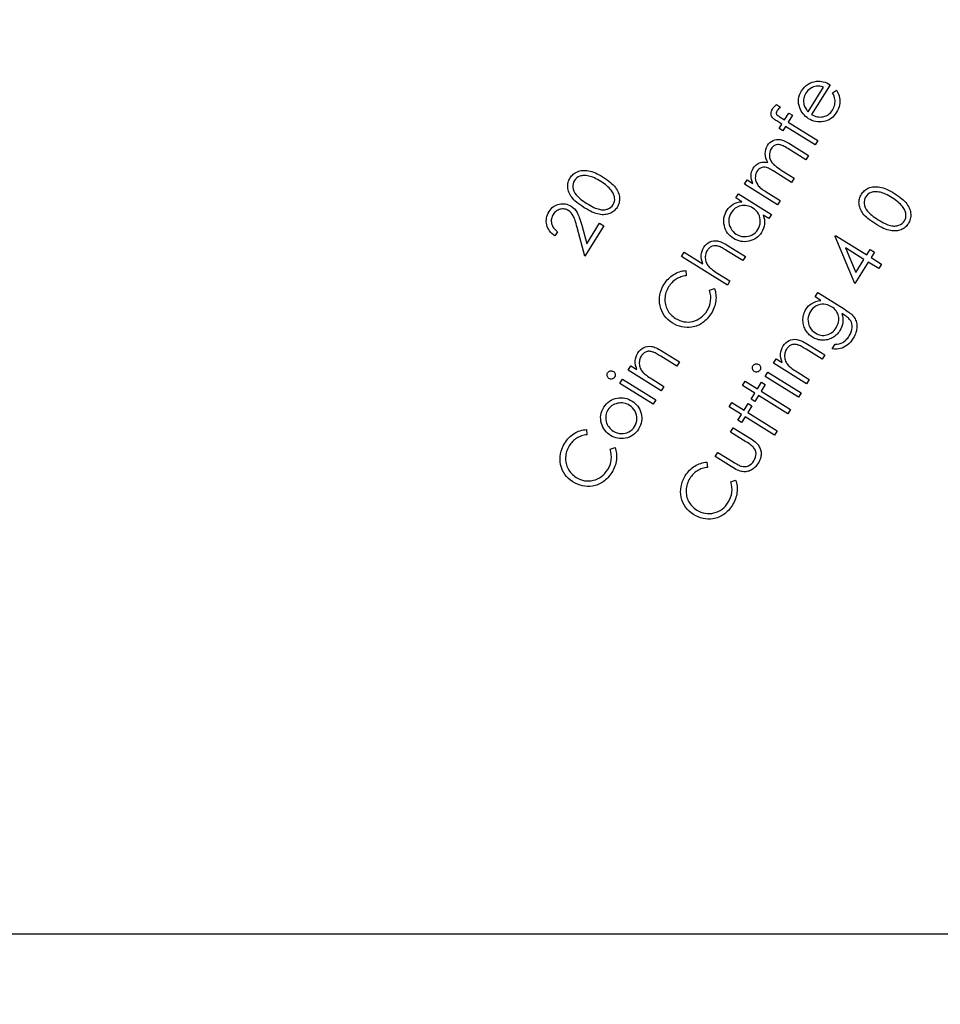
# Model space of a CAD drawing. Header units: inches. Extents: x 0.1 to 87.3, y 0.1 to 33.9.
# Tile 7 of 140: x 5.2 to 6.9, y 19 to 20.7. Entities that reach past the tile are written whole.
import ezdxf

# ---------------------------------------------------------------- set-up
doc = ezdxf.new("R2010")
doc.units = ezdxf.units.IN
doc.header["$MEASUREMENT"] = 0
doc.layers.add('DIMENSIONS', color=171, linetype='Continuous')
doc.styles.add('SLDTEXTSTYLE0', font='TXT', dxfattribs={"width": 0.75})
doc.dimstyles.new('SLDDIMSTYLE0', dxfattribs={"dimtxt": 0.125, "dimasz": 0.13, "dimexe": 0, "dimexo": 0.0625, "dimgap": 0.03125, "dimtad": 0, "dimtih": 1, "dimtoh": 1, "dimdec": 4, "dimlfac": 1.333333, "dimrnd": 1e-09, "dimzin": 4, "dimdsep": 46, "dimtxsty": 'SLDTEXTSTYLE0', "dimsah": 1, "dimcen": 0.09, "dimadec": 0, "dimazin": 1, "dimtfac": 1, "dimtdec": 4, "dimtofl": 0, "dimtmove": 0, "dimatfit": 3, "dimfxl": 0, "dimfrac": 2, "dimtolj": 1, "dimtzin": 12, "dimarcsym": 0})

# ---------------------------------------------------------------- blocks, each defined once
blk = doc.blocks.new('_D_4')
at = {"layer": 'DIMENSIONS'}
for p, q in [((2.5885, 22.5365), (2.5885, 18.9646)), ((31.3982, 22.2046), (31.3982, 18.9646)), ((2.5885, 19.0896), (16.7949, 19.0896)), ((31.3982, 19.0896), (17.4421, 19.0896))]:
    blk.add_line(p, q, dxfattribs=at)
for centre, start, end in [((17.0167, 19.0769), 153.4349, 206.5651), ((17.2202, 19.0769), 333.4349, 26.5651)]:
    blk.add_arc(centre, 0.2219, start, end, dxfattribs=at)
for points in [[(2.5885, 19.0896), (2.7185, 19.0696), (2.7185, 19.1096)], [(31.3982, 19.0896), (31.2682, 19.1096), (31.2682, 19.0696)]]:
    blk.add_solid(points, dxfattribs=at)
at = {"layer": 'DIMENSIONS', "insert": (16.8183, 19.1389), "char_height": 0.125, "attachment_point": 1, "style": 'SLDTEXTSTYLE0'}
blk.add_mtext('38.4130', dxfattribs=at)

msp = doc.modelspace()

# ---------------------------------------------------------------- linework, layer by layer
at = {"color": 6, "linetype": 'Continuous', "flags": 128}
for points in [[(6.660118, 20.583927), (6.667432, 20.58819), (6.667432, 20.58819), (6.669347, 20.584735), (6.670887, 20.581354), (6.67207, 20.57803), (6.672859, 20.574762), (6.67331, 20.571532), (6.67346, 20.568321), (6.673291, 20.565128), (6.672822, 20.561936), (6.672033, 20.558743), (6.670887, 20.55555), (6.669385, 20.55232), (6.667544, 20.54909), (6.667544, 20.54909), (6.665216, 20.545691), (6.662718, 20.542667), (6.660032, 20.540038), (6.657197, 20.537784), (6.654173, 20.535888), (6.65098, 20.534385), (6.647619, 20.533277), (6.644088, 20.532526), (6.640501, 20.532132), (6.637008, 20.532019), (6.63359, 20.532226), (6.630266, 20.532714), (6.627017, 20.533521), (6.623843, 20.534629), (6.620745, 20.536019), (6.61774, 20.537728), (6.61774, 20.537728), (6.615054, 20.53955), (6.612556, 20.541559), (6.610284, 20.543719), (6.608237, 20.546048), (6.606378, 20.548545), (6.604744, 20.551212), (6.603317, 20.554029), (6.602096, 20.557034), (6.602096, 20.557034), (6.600894, 20.560922), (6.600162, 20.56479), (6.599899, 20.568621), (6.600087, 20.572415), (6.600744, 20.576171), (6.601871, 20.579889), (6.603448, 20.583589), (6.605495, 20.587251), (6.605495, 20.587251), (6.607955, 20.590801), (6.61066, 20.593937), (6.613608, 20.59666), (6.616782, 20.598989), (6.6202, 20.600885), (6.623862, 20.602369), (6.62775, 20.603458), (6.631881, 20.604116), (6.631881, 20.604116), (6.634886, 20.604322), (6.637891, 20.604247), (6.640914, 20.60389), (6.643938, 20.603271), (6.646943, 20.602369), (6.649966, 20.601205), (6.653009, 20.599759), (6.656032, 20.598031), (6.656032, 20.598031), (6.623036, 20.545221), (6.623036, 20.545221), (6.625627, 20.543813), (6.628238, 20.542649), (6.630848, 20.541766), (6.633459, 20.541146), (6.636069, 20.540771), (6.63868, 20.540677), (6.64129, 20.540827), (6.643919, 20.541259), (6.646473, 20.541916), (6.648877, 20.542818), (6.651131, 20.543926), (6.653253, 20.54524), (6.655206, 20.546799), (6.657028, 20.548564), (6.658699, 20.550555), (6.66022, 20.552771), (6.66022, 20.552771), (6.661516, 20.555062), (6.662587, 20.557428), (6.66345, 20.559907), (6.664108, 20.562461), (6.66454, 20.565034), (6.664746, 20.567532), (6.664727, 20.569936), (6.664465, 20.572265), (6.66392, 20.574706), (6.663018, 20.577467), (6.661741, 20.580547), (6.660108, 20.583927)], [(6.644307, 20.593805), (6.640896, 20.594763), (6.637703, 20.595345), (6.634698, 20.595571), (6.631881, 20.595439), (6.629177, 20.594951), (6.62651, 20.594125), (6.623881, 20.59296), (6.62127, 20.591439), (6.618791, 20.589636), (6.616575, 20.587608), (6.614566, 20.585336), (6.612819, 20.582838), (6.612819, 20.582838), (6.61158, 20.580659), (6.610566, 20.578462), (6.609777, 20.576208), (6.609195, 20.573936), (6.608838, 20.571626), (6.608707, 20.569297), (6.6088, 20.566912), (6.609101, 20.564509), (6.609101, 20.564509), (6.609495, 20.562743), (6.61004, 20.560959), (6.610772, 20.559175), (6.611674, 20.557372), (6.612744, 20.555569), (6.613984, 20.553748), (6.615392, 20.551907), (6.61697, 20.550067), (6.61697, 20.550067), (6.644295, 20.593805)], [(6.560729, 20.562718), (6.568121, 20.558079), (6.568121, 20.558079), (6.566093, 20.556558), (6.564384, 20.555056), (6.562975, 20.553553), (6.561886, 20.552069), (6.561886, 20.552069), (6.561285, 20.55098), (6.560834, 20.54991), (6.560571, 20.548858), (6.560477, 20.547825), (6.560534, 20.546886), (6.560703, 20.546041), (6.560985, 20.545327), (6.561379, 20.544708), (6.561679, 20.544407), (6.562111, 20.544032), (6.562656, 20.5436), (6.563332, 20.543111), (6.56414, 20.542548), (6.565079, 20.541928), (6.566149, 20.541233), (6.567332, 20.540482), (6.567332, 20.540482), (6.575276, 20.535524), (6.575276, 20.535524), (6.582938, 20.547769), (6.582938, 20.547769), (6.589418, 20.543712), (6.589418, 20.543712), (6.581736, 20.531411), (6.581736, 20.531411), (6.634001, 20.498753), (6.634001, 20.498753), (6.629269, 20.491185), (6.629269, 20.491185), (6.577004, 20.523843), (6.577004, 20.523843), (6.572177, 20.516124), (6.572177, 20.516124), (6.565698, 20.520181), (6.565698, 20.520181), (6.570525, 20.5279), (6.570525, 20.5279), (6.561341, 20.533627), (6.561341, 20.533627), (6.559839, 20.534604), (6.558449, 20.535524), (6.55721, 20.536426), (6.55612, 20.537308), (6.555144, 20.538135), (6.554299, 20.538923), (6.553604, 20.539693), (6.553041, 20.540426), (6.552177, 20.541909), (6.551594, 20.543525), (6.551238, 20.545252), (6.551163, 20.547093), (6.55135, 20.549008), (6.551857, 20.550943), (6.552627, 20.552877), (6.553717, 20.554849), (6.553717, 20.554849), (6.555012, 20.556708), (6.556609, 20.558643), (6.558524, 20.560652), (6.560722, 20.562718)], [(6.503945, 20.421346), (6.508618, 20.428839), (6.508618, 20.428839), (6.518759, 20.422491), (6.518759, 20.422491), (6.517389, 20.426116), (6.516393, 20.429534), (6.515811, 20.432726), (6.515623, 20.435731), (6.515623, 20.435731), (6.515924, 20.439562), (6.516694, 20.443224), (6.517952, 20.446661), (6.519698, 20.449929), (6.519698, 20.449929), (6.521107, 20.451976), (6.522703, 20.453816), (6.524469, 20.455488), (6.526422, 20.456971), (6.528469, 20.458248), (6.530553, 20.459244), (6.532657, 20.459995), (6.534798, 20.460464), (6.53707, 20.460671), (6.539605, 20.460615), (6.542385, 20.460295), (6.545408, 20.459695), (6.545408, 20.459695), (6.543418, 20.463732), (6.541972, 20.467751), (6.541108, 20.471733), (6.540788, 20.475695), (6.541033, 20.479564), (6.541784, 20.483282), (6.543042, 20.486794), (6.544826, 20.490156), (6.544826, 20.490156), (6.546873, 20.492992), (6.549183, 20.495414), (6.551775, 20.497405), (6.554629, 20.498982), (6.557691, 20.500109), (6.560864, 20.500766), (6.564151, 20.500898), (6.56755, 20.50056), (6.569353, 20.500184), (6.571269, 20.499621), (6.573316, 20.498888), (6.575494, 20.497968), (6.577804, 20.49686), (6.580245, 20.495583), (6.582799, 20.494137), (6.585485, 20.492503), (6.585485, 20.492503), (6.617561, 20.472465), (6.617561, 20.472465), (6.612754, 20.464746), (6.612754, 20.464746), (6.580677, 20.484785), (6.580677, 20.484785), (6.578386, 20.486193), (6.576264, 20.487433), (6.574311, 20.488503), (6.572489, 20.489442), (6.570837, 20.490193), (6.569353, 20.490813), (6.56802, 20.491264), (6.566836, 20.491545), (6.564658, 20.491808), (6.562498, 20.491714), (6.560376, 20.491283), (6.558254, 20.490494), (6.556244, 20.489386), (6.554404, 20.48794), (6.552733, 20.486156), (6.55123, 20.484052), (6.55123, 20.484052), (6.549747, 20.481235), (6.548732, 20.478287), (6.548207, 20.475188), (6.548169, 20.471958), (6.548601, 20.468728), (6.549484, 20.465648), (6.550836, 20.462699), (6.552639, 20.459882), (6.553803, 20.458474), (6.555212, 20.45699), (6.556902, 20.45545), (6.558874, 20.453816), (6.56109, 20.452107), (6.563587, 20.450323), (6.566348, 20.448464), (6.569372, 20.44653), (6.569372, 20.44653), (6.592377, 20.432144), (6.592377, 20.432144), (6.587682, 20.424632), (6.587682, 20.424632), (6.557615, 20.443431), (6.557615, 20.443431), (6.555043, 20.445009), (6.552676, 20.446398), (6.550479, 20.447638), (6.54847, 20.448689), (6.546648, 20.449553), (6.545033, 20.450248), (6.543587, 20.450774), (6.542328, 20.451131), (6.540037, 20.451469), (6.537765, 20.45145), (6.53553, 20.451074), (6.533333, 20.450323), (6.531248, 20.449234), (6.52937, 20.447807), (6.527661, 20.446041), (6.526159, 20.443938), (6.526159, 20.443938), (6.52475, 20.441234), (6.523774, 20.438379), (6.523267, 20.435337), (6.523192, 20.432144), (6.523586, 20.428933), (6.524431, 20.425872), (6.525727, 20.422904), (6.527473, 20.420087), (6.528581, 20.418679), (6.529896, 20.417233), (6.531455, 20.415749), (6.53322, 20.414228), (6.535192, 20.41265), (6.537408, 20.411035), (6.539831, 20.409383), (6.542479, 20.407674), (6.542479, 20.407674), (6.567362, 20.392124), (6.567362, 20.392124), (6.562686, 20.384631), (6.562686, 20.384631), (6.503942, 20.421346)], [(6.219489, 20.379621), (6.215694, 20.382063), (6.212201, 20.384467), (6.208989, 20.386852), (6.206078, 20.38918), (6.203449, 20.39149), (6.201102, 20.393763), (6.199055, 20.395998), (6.197289, 20.398195), (6.195768, 20.400373), (6.194416, 20.402571), (6.193252, 20.404768), (6.192294, 20.406984), (6.191486, 20.409181), (6.190885, 20.411397), (6.190472, 20.413613), (6.190228, 20.415848), (6.190172, 20.418064), (6.190266, 20.420243), (6.190547, 20.422365), (6.190979, 20.424449), (6.19158, 20.426496), (6.19235, 20.428506), (6.193289, 20.430478), (6.194397, 20.432393), (6.194397, 20.432393), (6.195655, 20.434252), (6.197026, 20.43598), (6.19851, 20.437577), (6.200106, 20.43906), (6.201815, 20.440375), (6.203637, 20.441577), (6.205553, 20.442647), (6.2076, 20.443586), (6.20974, 20.444375), (6.211957, 20.444995), (6.214266, 20.445427), (6.21667, 20.445708), (6.219168, 20.445821), (6.221741, 20.445765), (6.224408, 20.445521), (6.22715, 20.445126), (6.230004, 20.444525), (6.23299, 20.443699), (6.236089, 20.442647), (6.2393, 20.441351), (6.242624, 20.439811), (6.24608, 20.438046), (6.249648, 20.436055), (6.253348, 20.433821), (6.253348, 20.433821), (6.256954, 20.431492), (6.260296, 20.429163), (6.263395, 20.426853), (6.266212, 20.424543), (6.268785, 20.422233), (6.271076, 20.419942), (6.273123, 20.417651), (6.274907, 20.41536), (6.276466, 20.413087), (6.277837, 20.410796), (6.27902, 20.408524), (6.280015, 20.406251), (6.280823, 20.40396), (6.281424, 20.401669), (6.281856, 20.399397), (6.282081, 20.397106), (6.282138, 20.394852), (6.282025, 20.392636), (6.281743, 20.390457), (6.281292, 20.388335), (6.280673, 20.386251), (6.279903, 20.384204), (6.278945, 20.382213), (6.277818, 20.38026), (6.277818, 20.38026), (6.276579, 20.378419), (6.275226, 20.376729), (6.27378, 20.375152), (6.272203, 20.373706), (6.270531, 20.37241), (6.268766, 20.371227), (6.266869, 20.370194), (6.264879, 20.369274), (6.262794, 20.368504), (6.260634, 20.367921), (6.258381, 20.367489), (6.256052, 20.367245), (6.253629, 20.367151), (6.251132, 20.367226), (6.248559, 20.367471), (6.245892, 20.367884), (6.243113, 20.368504), (6.240202, 20.369367), (6.237122, 20.370475), (6.233892, 20.371809), (6.230511, 20.373405), (6.226999, 20.375227), (6.223318, 20.377311), (6.219487, 20.379621)], [(6.224333, 20.387039), (6.227619, 20.385049), (6.230737, 20.383246), (6.233704, 20.38165), (6.236521, 20.38026), (6.239169, 20.379077), (6.241648, 20.3781), (6.243976, 20.377311), (6.246155, 20.376729), (6.248221, 20.376316), (6.25023, 20.376053), (6.252165, 20.375922), (6.254061, 20.375922), (6.255883, 20.376053), (6.257667, 20.376335), (6.259376, 20.376748), (6.261029, 20.377293), (6.26409, 20.378701), (6.266738, 20.380466), (6.268992, 20.38257), (6.270832, 20.385011), (6.270832, 20.385011), (6.27224, 20.387734), (6.273142, 20.390664), (6.273574, 20.393763), (6.273499, 20.397049), (6.273273, 20.398739), (6.272898, 20.40043), (6.272353, 20.40212), (6.271677, 20.403829), (6.270832, 20.4055), (6.269855, 20.40719), (6.26871, 20.408881), (6.267414, 20.410571), (6.267414, 20.410571), (6.265686, 20.412618), (6.263771, 20.414646), (6.261705, 20.416656), (6.25947, 20.418627), (6.257066, 20.420581), (6.254493, 20.422515), (6.25177, 20.424412), (6.248859, 20.42629), (6.248859, 20.42629), (6.245911, 20.428074), (6.243037, 20.429708), (6.240258, 20.431154), (6.237554, 20.43245), (6.234925, 20.433558), (6.232389, 20.434515), (6.229948, 20.435285), (6.227582, 20.435905), (6.225309, 20.436356), (6.223112, 20.436675), (6.221027, 20.436844), (6.219018, 20.436882), (6.217083, 20.436769), (6.215243, 20.436506), (6.213496, 20.436112), (6.211844, 20.435567), (6.20882, 20.434177), (6.206191, 20.43245), (6.203975, 20.430365), (6.202153, 20.427942), (6.202153, 20.427942), (6.200745, 20.4252), (6.199825, 20.422252), (6.199393, 20.419116), (6.199468, 20.415773), (6.200088, 20.412355), (6.201289, 20.408956), (6.203092, 20.405557), (6.205477, 20.402195), (6.206942, 20.400486), (6.20867, 20.398721), (6.210642, 20.396918), (6.212877, 20.39504), (6.215356, 20.393124), (6.218098, 20.391152), (6.221084, 20.389124), (6.224333, 20.387039)], [(6.736558, 20.350706), (6.732764, 20.353147), (6.72927, 20.355551), (6.726059, 20.357936), (6.723148, 20.360265), (6.720519, 20.362575), (6.718171, 20.364847), (6.716124, 20.367082), (6.714359, 20.369279), (6.712838, 20.371458), (6.711486, 20.373655), (6.710321, 20.375852), (6.709364, 20.378069), (6.708556, 20.380266), (6.707955, 20.382482), (6.707542, 20.384698), (6.707298, 20.386933), (6.707241, 20.389149), (6.707335, 20.391327), (6.707617, 20.393449), (6.708049, 20.395534), (6.70865, 20.397581), (6.70942, 20.39959), (6.710359, 20.401562), (6.711467, 20.403478), (6.711467, 20.403478), (6.712725, 20.405337), (6.714096, 20.407065), (6.71558, 20.408661), (6.717176, 20.410145), (6.718885, 20.411459), (6.720707, 20.412661), (6.722622, 20.413732), (6.724669, 20.414671), (6.72681, 20.41546), (6.729026, 20.416079), (6.731336, 20.416511), (6.73374, 20.416793), (6.736238, 20.416906), (6.738811, 20.416849), (6.741477, 20.416605), (6.744219, 20.416211), (6.747074, 20.41561), (6.75006, 20.414784), (6.753159, 20.413732), (6.75637, 20.412436), (6.759694, 20.410896), (6.76315, 20.409131), (6.766718, 20.40714), (6.770418, 20.404905), (6.770418, 20.404905), (6.774023, 20.402576), (6.777366, 20.400248), (6.780465, 20.397938), (6.783282, 20.395628), (6.785855, 20.393318), (6.788146, 20.391027), (6.790193, 20.388736), (6.791977, 20.386444), (6.793536, 20.384172), (6.794907, 20.381881), (6.79609, 20.379608), (6.797085, 20.377336), (6.797893, 20.375045), (6.798494, 20.372754), (6.798926, 20.370481), (6.799151, 20.36819), (6.799207, 20.365937), (6.799095, 20.363721), (6.798813, 20.361542), (6.798362, 20.35942), (6.797742, 20.357335), (6.796973, 20.355288), (6.796015, 20.353298), (6.794888, 20.351345), (6.794888, 20.351345), (6.793648, 20.349504), (6.792296, 20.347814), (6.79085, 20.346236), (6.789273, 20.34479), (6.787601, 20.343494), (6.785836, 20.342311), (6.783939, 20.341278), (6.781948, 20.340358), (6.779864, 20.339588), (6.777704, 20.339006), (6.775451, 20.338574), (6.773122, 20.33833), (6.770699, 20.338236), (6.768201, 20.338311), (6.765629, 20.338555), (6.762962, 20.338968), (6.760182, 20.339588), (6.757271, 20.340452), (6.754192, 20.34156), (6.750961, 20.342893), (6.747581, 20.34449), (6.744069, 20.346311), (6.740388, 20.348396), (6.736557, 20.350706)], [(6.493413, 20.404493), (6.552156, 20.367778), (6.552156, 20.367778), (6.547499, 20.360323), (6.547499, 20.360323), (6.537395, 20.366633), (6.537395, 20.366633), (6.538578, 20.362501), (6.539311, 20.358426), (6.539592, 20.354444), (6.539423, 20.350538), (6.538803, 20.346726), (6.537752, 20.342989), (6.536231, 20.339345), (6.534259, 20.335796), (6.534259, 20.335796), (6.532212, 20.332829), (6.529939, 20.330143), (6.52746, 20.327758), (6.524775, 20.325655), (6.521864, 20.323833), (6.518746, 20.322312), (6.515422, 20.321091), (6.511892, 20.320152), (6.508286, 20.319532), (6.504718, 20.319269), (6.501206, 20.319363), (6.497732, 20.319795), (6.494314, 20.320584), (6.490952, 20.32173), (6.487647, 20.323232), (6.484379, 20.325072), (6.484379, 20.325072), (6.481355, 20.327157), (6.478613, 20.329448), (6.476172, 20.331946), (6.474012, 20.33465), (6.472134, 20.337561), (6.470557, 20.340679), (6.469261, 20.344003), (6.468247, 20.347533), (6.467552, 20.351139), (6.467233, 20.35467), (6.467252, 20.358144), (6.467608, 20.361562), (6.468341, 20.364924), (6.469411, 20.36821), (6.470838, 20.37144), (6.472623, 20.374595), (6.472623, 20.374595), (6.475026, 20.378013), (6.477712, 20.381018), (6.48066, 20.383591), (6.483891, 20.38577), (6.487402, 20.387535), (6.491177, 20.388868), (6.495234, 20.389788), (6.499553, 20.390277), (6.499553, 20.390277), (6.488755, 20.397038), (6.488755, 20.397038), (6.493412, 20.404493)], [(6.741415, 20.358124), (6.744689, 20.356133), (6.747806, 20.354331), (6.750774, 20.352734), (6.753591, 20.351345), (6.756239, 20.350161), (6.758718, 20.349185), (6.761046, 20.348396), (6.763225, 20.347814), (6.765291, 20.347401), (6.7673, 20.347138), (6.769234, 20.347006), (6.771131, 20.347006), (6.772953, 20.347138), (6.774737, 20.347419), (6.776446, 20.347833), (6.778099, 20.348377), (6.78116, 20.349786), (6.783808, 20.351551), (6.786061, 20.353654), (6.787902, 20.356096), (6.787902, 20.356096), (6.78931, 20.358819), (6.790212, 20.361749), (6.790644, 20.364847), (6.790569, 20.368134), (6.790343, 20.369824), (6.789968, 20.371514), (6.789423, 20.373204), (6.788747, 20.374913), (6.787902, 20.376585), (6.786925, 20.378275), (6.78578, 20.379965), (6.784484, 20.381656), (6.784484, 20.381656), (6.782756, 20.383703), (6.78084, 20.385731), (6.778775, 20.38774), (6.77654, 20.389712), (6.774136, 20.391665), (6.771563, 20.3936), (6.76884, 20.395496), (6.765929, 20.397374), (6.765929, 20.397374), (6.762981, 20.399159), (6.760107, 20.400792), (6.757328, 20.402238), (6.754624, 20.403534), (6.751994, 20.404642), (6.749459, 20.4056), (6.747018, 20.40637), (6.744651, 20.40699), (6.742379, 20.407441), (6.740182, 20.40776), (6.738097, 20.407929), (6.736088, 20.407966), (6.734153, 20.407854), (6.732313, 20.407591), (6.730566, 20.407196), (6.728914, 20.406652), (6.72589, 20.405262), (6.723261, 20.403534), (6.721045, 20.40145), (6.719223, 20.399027), (6.719223, 20.399027), (6.717815, 20.396285), (6.716894, 20.393337), (6.716462, 20.3902), (6.716538, 20.386858), (6.717157, 20.38344), (6.718359, 20.38004), (6.720162, 20.376641), (6.722547, 20.37328), (6.724012, 20.371571), (6.72574, 20.369805), (6.727712, 20.368002), (6.729947, 20.366124), (6.732425, 20.364209), (6.735167, 20.362237), (6.738153, 20.360209), (6.741402, 20.358124)], [(6.172223, 20.337037), (6.16745, 20.329432), (6.16745, 20.329432), (6.164689, 20.331422), (6.16221, 20.333563), (6.159994, 20.335836), (6.15806, 20.338258), (6.156388, 20.340812), (6.154999, 20.343517), (6.153872, 20.346371), (6.153027, 20.349357), (6.152463, 20.3524), (6.152219, 20.355423), (6.152257, 20.35839), (6.152614, 20.36132), (6.15329, 20.364231), (6.154247, 20.367086), (6.155525, 20.369921), (6.157102, 20.372701), (6.157102, 20.372701), (6.158886, 20.375311), (6.160802, 20.37764), (6.162868, 20.379706), (6.165065, 20.381509), (6.167394, 20.38303), (6.169872, 20.384288), (6.172502, 20.385283), (6.175262, 20.385997), (6.178061, 20.386448), (6.180821, 20.386654), (6.183507, 20.386579), (6.186155, 20.38626), (6.188746, 20.385678), (6.191282, 20.384833), (6.193761, 20.383725), (6.196183, 20.382354), (6.196183, 20.382354), (6.199376, 20.380081), (6.202231, 20.377452), (6.204691, 20.374504), (6.206813, 20.371198), (6.207789, 20.369339), (6.208785, 20.367198), (6.20978, 20.364776), (6.210794, 20.36209), (6.211827, 20.359142), (6.21286, 20.355911), (6.213912, 20.3524), (6.214963, 20.348625), (6.214963, 20.348625), (6.22394, 20.315516), (6.22394, 20.315516), (6.246871, 20.352193), (6.246871, 20.352193), (6.254533, 20.347404), (6.254533, 20.347404), (6.220804, 20.293449), (6.220804, 20.293449), (6.207001, 20.344268), (6.207001, 20.344268), (6.205987, 20.347967), (6.205029, 20.351367), (6.204071, 20.354465), (6.20317, 20.357282), (6.202287, 20.359761), (6.201461, 20.361959), (6.200634, 20.363855), (6.199864, 20.365452), (6.198212, 20.368175), (6.196258, 20.370616), (6.194042, 20.37272), (6.191526, 20.374541), (6.191526, 20.374541), (6.189836, 20.37548), (6.188108, 20.37625), (6.186324, 20.376814), (6.184521, 20.37717), (6.182662, 20.377358), (6.180784, 20.377339), (6.178849, 20.377133), (6.176877, 20.376738), (6.174943, 20.376156), (6.173121, 20.375424), (6.171394, 20.374522), (6.169779, 20.373452), (6.168276, 20.372213), (6.166886, 20.370823), (6.165591, 20.369264), (6.164407, 20.367536), (6.164407, 20.367536), (6.163318, 20.365621), (6.162436, 20.363686), (6.161778, 20.361733), (6.161309, 20.359761), (6.161065, 20.357771), (6.161008, 20.355761), (6.161177, 20.353733), (6.161553, 20.351686), (6.162135, 20.349658), (6.162943, 20.347686), (6.163957, 20.34577), (6.165177, 20.34393), (6.166624, 20.342108), (6.168276, 20.340362), (6.170135, 20.338671), (6.17222, 20.337037)], [(6.480305, 20.370633), (6.478557, 20.367421), (6.47728, 20.364079), (6.476473, 20.360623), (6.476116, 20.357036), (6.476228, 20.35343), (6.476848, 20.3499), (6.477937, 20.346463), (6.479515, 20.343083), (6.481506, 20.339927), (6.483816, 20.33711), (6.486463, 20.334631), (6.489431, 20.332509), (6.489431, 20.332509), (6.492623, 20.330782), (6.495985, 20.329505), (6.499534, 20.328659), (6.503272, 20.328265), (6.507028, 20.328321), (6.510652, 20.328847), (6.514127, 20.329843), (6.517451, 20.331307), (6.520549, 20.333185), (6.52331, 20.335401), (6.525733, 20.337956), (6.527817, 20.340866), (6.527817, 20.340866), (6.529545, 20.344059), (6.530822, 20.347402), (6.531648, 20.350914), (6.532043, 20.354595), (6.531986, 20.358276), (6.531442, 20.361806), (6.530428, 20.365205), (6.528925, 20.368436), (6.526991, 20.371478), (6.524643, 20.374239), (6.521901, 20.376736), (6.518746, 20.378971), (6.518746, 20.378971), (6.516192, 20.380417), (6.513601, 20.3816), (6.510971, 20.382502), (6.508342, 20.38314), (6.505657, 20.383497), (6.502971, 20.383572), (6.500248, 20.383366), (6.497487, 20.382896), (6.494802, 20.382164), (6.492267, 20.381206), (6.4899, 20.380023), (6.487665, 20.378614), (6.4856, 20.376962), (6.483684, 20.375084), (6.481919, 20.37298), (6.480304, 20.370633)], [(6.664722, 20.328644), (6.665712, 20.330259), (6.665712, 20.330259), (6.721057, 20.295666), (6.721057, 20.295666), (6.727067, 20.305282), (6.727067, 20.305282), (6.734692, 20.300511), (6.734692, 20.300511), (6.728682, 20.290896), (6.728682, 20.290896), (6.747143, 20.279365), (6.747143, 20.279365), (6.742204, 20.27144), (6.742204, 20.27144), (6.723743, 20.282971), (6.723743, 20.282971), (6.700024, 20.245016), (6.700024, 20.245016), (6.664717, 20.328644)], [(6.392137, 20.292881), (6.396838, 20.30043), (6.396838, 20.30043), (6.43006, 20.279659), (6.43006, 20.279659), (6.428689, 20.283772), (6.427769, 20.287772), (6.427318, 20.291641), (6.427299, 20.295397), (6.42775, 20.29904), (6.428651, 20.302552), (6.429985, 20.305951), (6.431769, 20.309219), (6.431769, 20.309219), (6.433985, 20.312299), (6.436483, 20.31491), (6.4393, 20.317088), (6.442417, 20.318816), (6.445741, 20.320055), (6.449122, 20.320806), (6.452596, 20.321013), (6.456127, 20.320731), (6.457986, 20.320356), (6.460014, 20.319792), (6.462174, 20.319004), (6.464502, 20.318027), (6.466981, 20.316863), (6.469611, 20.315473), (6.47239, 20.313895), (6.47532, 20.312111), (6.47532, 20.312111), (6.505556, 20.293219), (6.505556, 20.293219), (6.500842, 20.28565), (6.500842, 20.28565), (6.472822, 20.303153), (6.472822, 20.303153), (6.470381, 20.304656), (6.468127, 20.306008), (6.46608, 20.30721), (6.464221, 20.308243), (6.462568, 20.309125), (6.461103, 20.309858), (6.459826, 20.310421), (6.458756, 20.310834), (6.458756, 20.310834), (6.455488, 20.311698), (6.452408, 20.312055), (6.449516, 20.311886), (6.446793, 20.31121), (6.445497, 20.310684), (6.444258, 20.310027), (6.443056, 20.309238), (6.44191, 20.308337), (6.440821, 20.307285), (6.439769, 20.30612), (6.438755, 20.304806), (6.437797, 20.303379), (6.437797, 20.303379), (6.436802, 20.301632), (6.435994, 20.299848), (6.435337, 20.298026), (6.434868, 20.296167), (6.434548, 20.294251), (6.434417, 20.29228), (6.434436, 20.290289), (6.434642, 20.288242), (6.434999, 20.286214), (6.435506, 20.28426), (6.436145, 20.282382), (6.436915, 20.28058), (6.437835, 20.278852), (6.438887, 20.27718), (6.440088, 20.275603), (6.441422, 20.274082), (6.441422, 20.274082), (6.442455, 20.273086), (6.443751, 20.27196), (6.445291, 20.270739), (6.447075, 20.269424), (6.449103, 20.267978), (6.451394, 20.266419), (6.453929, 20.264767), (6.456728, 20.263001), (6.456728, 20.263001), (6.478268, 20.249536), (6.478268, 20.249536), (6.473554, 20.241987), (6.473554, 20.241987), (6.392124, 20.292881)], [(6.716128, 20.287741), (6.683028, 20.308418), (6.683028, 20.308418), (6.701507, 20.26436), (6.701507, 20.26436), (6.716118, 20.287741)], [(6.399824, 20.267899), (6.400716, 20.258641), (6.400716, 20.258641), (6.398237, 20.25834), (6.395833, 20.257908), (6.393486, 20.257345), (6.391213, 20.25665), (6.388978, 20.255824), (6.386819, 20.254885), (6.384715, 20.253795), (6.382687, 20.252593), (6.380715, 20.25126), (6.378837, 20.249833), (6.377034, 20.248274), (6.375325, 20.246621), (6.373673, 20.244837), (6.372114, 20.24294), (6.37063, 20.24095), (6.369241, 20.238828), (6.369241, 20.238828), (6.367851, 20.236424), (6.366611, 20.233982), (6.36556, 20.231503), (6.364658, 20.228968), (6.363945, 20.226376), (6.3634, 20.223747), (6.363006, 20.221081), (6.362799, 20.218357), (6.362761, 20.215653), (6.362893, 20.212986), (6.363175, 20.210376), (6.363644, 20.207841), (6.364283, 20.205324), (6.36509, 20.202883), (6.366067, 20.200498), (6.367212, 20.19815), (6.368508, 20.195878), (6.369973, 20.193718), (6.371569, 20.191671), (6.373297, 20.189718), (6.375194, 20.187859), (6.377222, 20.186093), (6.379401, 20.184441), (6.381729, 20.182901), (6.381729, 20.182901), (6.385391, 20.180835), (6.389091, 20.179163), (6.392828, 20.177905), (6.396622, 20.17706), (6.400453, 20.176609), (6.404322, 20.176572), (6.408247, 20.176929), (6.412209, 20.177699), (6.416097, 20.178844), (6.419778, 20.180347), (6.423252, 20.182206), (6.426539, 20.184403), (6.429618, 20.186976), (6.432492, 20.189887), (6.435159, 20.193136), (6.437638, 20.19676), (6.437638, 20.19676), (6.439985, 20.200967), (6.441825, 20.205268), (6.44314, 20.209643), (6.443948, 20.214113), (6.444229, 20.218677), (6.444004, 20.223315), (6.443272, 20.228029), (6.442013, 20.232837), (6.442013, 20.232837), (6.450671, 20.236123), (6.450671, 20.236123), (6.451554, 20.233457), (6.452267, 20.230752), (6.452812, 20.228029), (6.453187, 20.225268), (6.453413, 20.222489), (6.453469, 20.219691), (6.453356, 20.216855), (6.453075, 20.214), (6.452643, 20.211146), (6.452023, 20.20831), (6.451253, 20.205474), (6.450314, 20.202676), (6.449187, 20.199878), (6.44791, 20.197098), (6.446445, 20.194338), (6.44483, 20.191596), (6.44483, 20.191596), (6.443178, 20.189061), (6.44145, 20.186657), (6.439647, 20.184384), (6.437788, 20.182262), (6.435872, 20.180271), (6.433882, 20.178412), (6.431835, 20.176703), (6.429712, 20.175126), (6.427515, 20.17368), (6.42528, 20.172365), (6.422952, 20.171201), (6.420585, 20.170168), (6.418125, 20.169266), (6.415627, 20.168496), (6.413054, 20.167877), (6.410406, 20.167388), (6.410406, 20.167388), (6.405918, 20.1669), (6.401486, 20.166806), (6.397091, 20.167144), (6.392734, 20.167877), (6.388434, 20.169041), (6.384171, 20.1706), (6.379964, 20.172572), (6.375795, 20.174957), (6.375795, 20.174957), (6.371644, 20.177811), (6.367888, 20.180948), (6.364564, 20.184366), (6.361653, 20.188046), (6.359137, 20.192009), (6.357034, 20.196235), (6.355362, 20.200742), (6.354085, 20.205531), (6.353278, 20.210432), (6.35294, 20.215296), (6.353109, 20.220104), (6.353785, 20.224893), (6.35493, 20.229625), (6.356564, 20.234339), (6.358705, 20.238997), (6.361334, 20.243617), (6.361334, 20.243617), (6.363118, 20.246321), (6.364996, 20.248875), (6.366968, 20.25126), (6.369053, 20.253514), (6.371213, 20.255598), (6.373485, 20.257533), (6.375832, 20.259317), (6.378293, 20.260951), (6.380828, 20.262415), (6.383401, 20.263711), (6.386011, 20.264838), (6.388678, 20.265796), (6.391401, 20.266585), (6.394162, 20.267186), (6.39696, 20.267636), (6.399815, 20.267899)], [(6.629269, 20.221404), (6.634007, 20.229028), (6.634007, 20.229028), (6.680826, 20.199769), (6.680826, 20.199769), (6.683793, 20.197872), (6.686498, 20.196032), (6.688977, 20.194266), (6.691193, 20.192539), (6.693146, 20.190886), (6.694874, 20.189309), (6.696338, 20.187769), (6.697559, 20.186304), (6.697559, 20.186304), (6.699024, 20.184276), (6.700282, 20.182172), (6.701334, 20.179994), (6.702198, 20.177778), (6.702836, 20.175468), (6.703287, 20.17312), (6.70355, 20.170698), (6.703588, 20.1682), (6.703437, 20.165683), (6.703099, 20.163148), (6.702555, 20.160613), (6.701822, 20.158059), (6.700902, 20.155504), (6.699775, 20.15295), (6.698461, 20.150378), (6.696939, 20.147805), (6.696939, 20.147805), (6.694498, 20.144199), (6.691925, 20.14095), (6.689183, 20.138077), (6.68631, 20.135541), (6.683361, 20.1334), (6.680394, 20.131654), (6.677427, 20.130283), (6.67446, 20.129325), (6.671305, 20.128724), (6.667774, 20.12848), (6.663868, 20.128536), (6.659605, 20.128949), (6.659605, 20.128949), (6.664732, 20.137156), (6.664732, 20.137156), (6.668582, 20.137231), (6.672206, 20.137795), (6.675605, 20.138847), (6.678779, 20.140368), (6.680282, 20.141326), (6.681765, 20.142415), (6.683192, 20.143635), (6.684601, 20.144988), (6.685953, 20.146471), (6.687268, 20.148086), (6.688545, 20.149852), (6.689784, 20.15173), (6.689784, 20.15173), (6.691925, 20.155561), (6.693521, 20.159317), (6.694554, 20.162979), (6.695043, 20.166585), (6.695043, 20.170021), (6.694629, 20.173195), (6.693784, 20.176087), (6.692507, 20.178717), (6.691662, 20.179975), (6.690611, 20.181289), (6.689352, 20.182623), (6.687869, 20.183975), (6.686178, 20.185384), (6.684282, 20.186811), (6.682178, 20.188276), (6.67985, 20.189778), (6.67985, 20.189778), (6.676826, 20.191675), (6.676826, 20.191675), (6.677953, 20.187825), (6.678629, 20.183956), (6.678835, 20.180031), (6.678591, 20.176069), (6.677896, 20.172162), (6.676788, 20.168388), (6.675267, 20.164725), (6.673314, 20.161214), (6.673314, 20.161214), (6.672, 20.159242), (6.670572, 20.157382), (6.669051, 20.155636), (6.667417, 20.153983), (6.665671, 20.152462), (6.663811, 20.151035), (6.661858, 20.149701), (6.659792, 20.1485), (6.65767, 20.147429), (6.655511, 20.146509), (6.653332, 20.145739), (6.651135, 20.145138), (6.6489, 20.144668), (6.646646, 20.144387), (6.644374, 20.144236), (6.642083, 20.144255), (6.639792, 20.144424), (6.637538, 20.144744), (6.635303, 20.145194), (6.633125, 20.145814), (6.630965, 20.146565), (6.628843, 20.147467), (6.62674, 20.148518), (6.624693, 20.14972), (6.624693, 20.14972), (6.622721, 20.151054), (6.620843, 20.152481), (6.619096, 20.154002), (6.617443, 20.155655), (6.615922, 20.157401), (6.614514, 20.159242), (6.613199, 20.161195), (6.612016, 20.163261), (6.610964, 20.165402), (6.610063, 20.167561), (6.609312, 20.169777), (6.608711, 20.172031), (6.608279, 20.174322), (6.607978, 20.176651), (6.607847, 20.179017), (6.607866, 20.181421), (6.608035, 20.183825), (6.608335, 20.186172), (6.608786, 20.188463), (6.609387, 20.190698), (6.610119, 20.192877), (6.611002, 20.194999), (6.612016, 20.197065), (6.61318, 20.199074), (6.61318, 20.199074), (6.615378, 20.20221), (6.617857, 20.205027), (6.620599, 20.207506), (6.623603, 20.209666), (6.626946, 20.211507), (6.630721, 20.213009), (6.634871, 20.214173), (6.639454, 20.215018), (6.639454, 20.215018), (6.629256, 20.221404)], [(6.621117, 20.195487), (6.619321, 20.192219), (6.618007, 20.188801), (6.617143, 20.185271), (6.61673, 20.181609), (6.616805, 20.177947), (6.617368, 20.174397), (6.618401, 20.170942), (6.619922, 20.167618), (6.621857, 20.1645), (6.624167, 20.161702), (6.626815, 20.159242), (6.62982, 20.157082), (6.62982, 20.157082), (6.632242, 20.155711), (6.634702, 20.154603), (6.637163, 20.153758), (6.63966, 20.153176), (6.642177, 20.152875), (6.644712, 20.152838), (6.647266, 20.153063), (6.649839, 20.15357), (6.652374, 20.154321), (6.654778, 20.155317), (6.657069, 20.156556), (6.659229, 20.158059), (6.661257, 20.159768), (6.663173, 20.161739), (6.664976, 20.163955), (6.666647, 20.166416), (6.666647, 20.166416), (6.668131, 20.169026), (6.669352, 20.171618), (6.670291, 20.174209), (6.670967, 20.176801), (6.671361, 20.179374), (6.671474, 20.181947), (6.671305, 20.18452), (6.670873, 20.187093), (6.670178, 20.189609), (6.669239, 20.191994), (6.668037, 20.194248), (6.66661, 20.196389), (6.664919, 20.198417), (6.662985, 20.200314), (6.660807, 20.202098), (6.658384, 20.20375), (6.658384, 20.20375), (6.655041, 20.205591), (6.651642, 20.206943), (6.648186, 20.207826), (6.644693, 20.20822), (6.641219, 20.208145), (6.637839, 20.207619), (6.634533, 20.206586), (6.631303, 20.205103), (6.62828, 20.203206), (6.625575, 20.200971), (6.62319, 20.198398), (6.621106, 20.195487)], [(6.297619, 20.091152), (6.302331, 20.098702), (6.302331, 20.098702), (6.312866, 20.09211), (6.312866, 20.09211), (6.311495, 20.096204), (6.310575, 20.100204), (6.310106, 20.104054), (6.310087, 20.10781), (6.310537, 20.111454), (6.31142, 20.114966), (6.312772, 20.118384), (6.314575, 20.12167), (6.314575, 20.12167), (6.316791, 20.12475), (6.319289, 20.12736), (6.322106, 20.129539), (6.325223, 20.131267), (6.328548, 20.132506), (6.331928, 20.133239), (6.335402, 20.133464), (6.338952, 20.133163), (6.34083, 20.132788), (6.342839, 20.132206), (6.345018, 20.131436), (6.347346, 20.130459), (6.349807, 20.129276), (6.352436, 20.127905), (6.355196, 20.126328), (6.358126, 20.124562), (6.358126, 20.124562), (6.388362, 20.105669), (6.388362, 20.105669), (6.383667, 20.098157), (6.383667, 20.098157), (6.355647, 20.11566), (6.355647, 20.11566), (6.353206, 20.117163), (6.350952, 20.118515), (6.348905, 20.119717), (6.347046, 20.12075), (6.345374, 20.121614), (6.34391, 20.122327), (6.342633, 20.122891), (6.341562, 20.123285), (6.341562, 20.123285), (6.339909, 20.123792), (6.338313, 20.124168), (6.336754, 20.124412), (6.335252, 20.124525), (6.333768, 20.124506), (6.332341, 20.124356), (6.330951, 20.124093), (6.329618, 20.12368), (6.328322, 20.123154), (6.327083, 20.122496), (6.325881, 20.121708), (6.324735, 20.120787), (6.323627, 20.119736), (6.322575, 20.118571), (6.321561, 20.117257), (6.320604, 20.115829), (6.320604, 20.115829), (6.319608, 20.114083), (6.318801, 20.112299), (6.318143, 20.110477), (6.317674, 20.108618), (6.317355, 20.106702), (6.317223, 20.10473), (6.317242, 20.10274), (6.317449, 20.100693), (6.317805, 20.098665), (6.318312, 20.096711), (6.318951, 20.094833), (6.319721, 20.09303), (6.320641, 20.091303), (6.321693, 20.089631), (6.322895, 20.088054), (6.324228, 20.086533), (6.324228, 20.086533), (6.32528, 20.085518), (6.326576, 20.08441), (6.328116, 20.083171), (6.3299, 20.081856), (6.331947, 20.08041), (6.334219, 20.07887), (6.336754, 20.077218), (6.339534, 20.075452), (6.339534, 20.075452), (6.361075, 20.061987), (6.361075, 20.061987), (6.356361, 20.054437), (6.356361, 20.054437), (6.297617, 20.091152)], [(6.555618, 20.103556), (6.560326, 20.111106), (6.560326, 20.111106), (6.570862, 20.104514), (6.570862, 20.104514), (6.569491, 20.108608), (6.568571, 20.112608), (6.568101, 20.116458), (6.568082, 20.120214), (6.568533, 20.123857), (6.569416, 20.127369), (6.570768, 20.130787), (6.572571, 20.134074), (6.572571, 20.134074), (6.574787, 20.137153), (6.577285, 20.139764), (6.580102, 20.141942), (6.583219, 20.14367), (6.586543, 20.14491), (6.589924, 20.145642), (6.593398, 20.145867), (6.596947, 20.145567), (6.598825, 20.145191), (6.600835, 20.144609), (6.603013, 20.143839), (6.605342, 20.142863), (6.607802, 20.141679), (6.610431, 20.140309), (6.613192, 20.138731), (6.616122, 20.136966), (6.616122, 20.136966), (6.646358, 20.118073), (6.646358, 20.118073), (6.641663, 20.110561), (6.641663, 20.110561), (6.613643, 20.128064), (6.613643, 20.128064), (6.611201, 20.129566), (6.608948, 20.130918), (6.606901, 20.13212), (6.605042, 20.133153), (6.60337, 20.134017), (6.601905, 20.134731), (6.600628, 20.135294), (6.599558, 20.135689), (6.599558, 20.135689), (6.597905, 20.136196), (6.596309, 20.136571), (6.59475, 20.136815), (6.593248, 20.136928), (6.591764, 20.136909), (6.590337, 20.136759), (6.588947, 20.136496), (6.587614, 20.136083), (6.586318, 20.135557), (6.585078, 20.1349), (6.583876, 20.134111), (6.582731, 20.133191), (6.581623, 20.132139), (6.580571, 20.130975), (6.579557, 20.12966), (6.578599, 20.128233), (6.578599, 20.128233), (6.577604, 20.126486), (6.576796, 20.124702), (6.576139, 20.122881), (6.57567, 20.121021), (6.57535, 20.119106), (6.575219, 20.117134), (6.575238, 20.115143), (6.575444, 20.113096), (6.575801, 20.111068), (6.576308, 20.109115), (6.576947, 20.107237), (6.577717, 20.105434), (6.578637, 20.103706), (6.579688, 20.102035), (6.58089, 20.100457), (6.582224, 20.098936), (6.582224, 20.098936), (6.583275, 20.097922), (6.584571, 20.096814), (6.586111, 20.095574), (6.587895, 20.09426), (6.589942, 20.092814), (6.592215, 20.091274), (6.59475, 20.089621), (6.597529, 20.087856), (6.597529, 20.087856), (6.61907, 20.074391), (6.61907, 20.074391), (6.614356, 20.066841), (6.614356, 20.066841), (6.555612, 20.103556)], [(6.519052, 20.098879), (6.519947, 20.100062), (6.520998, 20.101001), (6.522238, 20.101696), (6.523646, 20.102165), (6.525111, 20.102372), (6.526539, 20.102278), (6.527909, 20.101902), (6.529224, 20.101245), (6.529224, 20.101245), (6.530388, 20.100362), (6.531309, 20.099311), (6.532004, 20.098071), (6.532454, 20.096663), (6.532642, 20.095198), (6.532567, 20.093771), (6.532173, 20.0924), (6.531515, 20.091085), (6.531515, 20.091085), (6.530633, 20.089939), (6.529581, 20.089019), (6.52836, 20.088324), (6.526952, 20.087855), (6.525487, 20.087667), (6.524097, 20.087742), (6.522726, 20.088118), (6.52143, 20.088775), (6.52143, 20.088775), (6.520247, 20.089677), (6.519308, 20.090728), (6.518613, 20.091968), (6.518144, 20.093357), (6.517956, 20.094822), (6.518031, 20.096231), (6.518407, 20.097583), (6.519045, 20.098879)], [(6.261053, 20.086475), (6.261951, 20.087658), (6.263003, 20.088597), (6.264242, 20.089292), (6.265651, 20.089762), (6.267116, 20.089968), (6.268543, 20.089874), (6.269914, 20.089499), (6.271228, 20.088842), (6.271228, 20.088842), (6.272393, 20.087959), (6.273313, 20.086907), (6.274008, 20.085668), (6.274459, 20.084259), (6.274646, 20.082794), (6.274571, 20.081367), (6.274177, 20.079996), (6.27352, 20.078682), (6.27352, 20.078682), (6.272637, 20.077536), (6.271585, 20.076616), (6.270365, 20.075921), (6.268956, 20.075451), (6.267491, 20.075264), (6.266102, 20.075339), (6.264731, 20.075714), (6.263435, 20.076372), (6.263435, 20.076372), (6.262252, 20.077273), (6.261313, 20.078325), (6.260618, 20.079564), (6.260148, 20.080954), (6.25996, 20.082419), (6.260036, 20.083827), (6.260411, 20.085179), (6.26105, 20.086475)], [(6.540876, 20.079986), (6.545638, 20.087611), (6.545638, 20.087611), (6.604382, 20.050896), (6.604382, 20.050896), (6.599612, 20.043271), (6.599612, 20.043271), (6.540868, 20.079986)], [(6.282877, 20.067583), (6.287642, 20.075207), (6.287642, 20.075207), (6.346386, 20.038492), (6.346386, 20.038492), (6.341616, 20.030868), (6.341616, 20.030868), (6.282872, 20.067583)], [(6.500312, 20.063625), (6.505076, 20.07125), (6.505076, 20.07125), (6.526898, 20.057616), (6.526898, 20.057616), (6.534391, 20.069597), (6.534391, 20.069597), (6.540871, 20.065541), (6.540871, 20.065541), (6.533377, 20.053559), (6.533377, 20.053559), (6.585642, 20.020901), (6.585642, 20.020901), (6.580872, 20.013276), (6.580872, 20.013276), (6.528607, 20.045934), (6.528607, 20.045934), (6.522166, 20.035624), (6.522166, 20.035624), (6.515687, 20.039681), (6.515687, 20.039681), (6.522128, 20.049991), (6.522128, 20.049991), (6.500306, 20.063625)], [(6.254225, 20.025092), (6.256449, 20.028322), (6.258891, 20.031196), (6.261558, 20.03375), (6.264431, 20.035947), (6.26753, 20.037825), (6.270835, 20.039365), (6.274366, 20.040548), (6.278103, 20.041412), (6.278103, 20.041412), (6.281577, 20.041881), (6.284995, 20.042032), (6.288357, 20.041863), (6.291681, 20.041374), (6.29493, 20.040567), (6.298141, 20.03944), (6.301277, 20.038013), (6.304376, 20.036247), (6.304376, 20.036247), (6.307325, 20.034219), (6.309991, 20.031984), (6.312414, 20.029543), (6.314574, 20.026895), (6.316452, 20.02404), (6.318067, 20.020979), (6.319438, 20.017712), (6.320527, 20.014237), (6.321297, 20.010669), (6.321691, 20.007138), (6.32171, 20.003645), (6.321335, 20.000152), (6.320565, 19.996697), (6.319419, 19.993279), (6.317898, 19.98988), (6.315982, 19.986499), (6.315982, 19.986499), (6.313785, 19.983288), (6.311381, 19.980414), (6.308789, 19.977879), (6.306029, 19.975663), (6.303043, 19.973804), (6.299888, 19.972264), (6.296545, 19.971043), (6.292995, 19.970179), (6.28939, 19.969635), (6.285859, 19.969428), (6.282403, 19.96956), (6.279023, 19.97001), (6.275699, 19.97078), (6.27245, 19.971888), (6.269276, 19.973316), (6.266159, 19.975081), (6.266159, 19.975081), (6.263229, 19.97709), (6.260581, 19.979269), (6.258177, 19.981654), (6.256036, 19.984227), (6.25414, 19.986987), (6.252524, 19.989936), (6.251153, 19.993072), (6.250045, 19.996396), (6.250045, 19.996396), (6.249163, 20.000152), (6.248693, 20.003852), (6.248599, 20.007514), (6.248937, 20.01112), (6.249651, 20.014688), (6.250778, 20.0182), (6.252299, 20.021674), (6.254215, 20.025092)], [(6.261617, 20.020472), (6.260281, 20.018106), (6.259229, 20.015665), (6.258421, 20.013186), (6.257914, 20.01065), (6.257651, 20.008059), (6.25767, 20.005411), (6.257952, 20.002725), (6.258496, 19.999964), (6.259304, 19.99726), (6.260318, 19.994725), (6.261576, 19.99234), (6.263041, 19.990105), (6.264731, 19.98802), (6.266647, 19.986086), (6.268769, 19.984321), (6.271135, 19.982706), (6.271135, 19.982706), (6.274384, 19.98094), (6.277765, 19.979626), (6.281295, 19.978762), (6.284939, 19.978349), (6.288582, 19.978405), (6.292075, 19.978931), (6.295437, 19.979907), (6.298629, 19.981353), (6.301615, 19.983231), (6.30432, 19.985447), (6.306705, 19.988039), (6.308808, 19.990988), (6.308808, 19.990988), (6.310536, 19.99418), (6.311813, 19.997467), (6.312639, 20.000866), (6.312996, 20.004359), (6.312902, 20.007871), (6.31232, 20.011308), (6.31125, 20.014688), (6.309691, 20.017974), (6.307719, 20.021092), (6.305409, 20.023871), (6.302742, 20.02635), (6.299737, 20.028491), (6.299737, 20.028491), (6.29724, 20.0299), (6.294723, 20.031027), (6.29215, 20.031909), (6.28954, 20.03251), (6.286873, 20.03283), (6.284188, 20.032905), (6.281446, 20.032698), (6.278666, 20.032229), (6.275943, 20.031515), (6.273408, 20.030595), (6.271023, 20.029449), (6.268807, 20.028097), (6.26676, 20.026501), (6.264882, 20.024717), (6.263154, 20.022707), (6.261614, 20.020472)], [(6.476742, 20.025912), (6.48151, 20.033536), (6.48151, 20.033536), (6.503332, 20.019902), (6.503332, 20.019902), (6.510825, 20.031884), (6.510825, 20.031884), (6.517304, 20.027827), (6.517304, 20.027827), (6.509811, 20.015845), (6.509811, 20.015845), (6.562076, 19.983187), (6.562076, 19.983187), (6.557306, 19.975562), (6.557306, 19.975562), (6.505041, 20.008221), (6.505041, 20.008221), (6.4986, 19.997911), (6.4986, 19.997911), (6.49212, 20.001967), (6.49212, 20.001967), (6.498562, 20.012277), (6.498562, 20.012277), (6.47674, 20.025912)], [(6.22339, 19.985556), (6.224289, 19.976298), (6.224289, 19.976298), (6.22181, 19.975997), (6.219406, 19.975565), (6.217058, 19.975002), (6.214786, 19.974307), (6.212551, 19.973481), (6.210391, 19.972542), (6.208288, 19.971452), (6.20626, 19.970251), (6.204288, 19.968917), (6.20241, 19.96749), (6.200607, 19.965931), (6.198898, 19.964278), (6.197245, 19.962494), (6.195687, 19.960598), (6.194203, 19.958607), (6.192813, 19.956485), (6.192813, 19.956485), (6.191423, 19.954081), (6.190184, 19.951639), (6.189132, 19.949161), (6.188231, 19.946625), (6.187517, 19.944034), (6.186973, 19.941404), (6.186578, 19.938738), (6.186372, 19.936014), (6.186334, 19.93331), (6.186466, 19.930643), (6.186747, 19.928033), (6.187217, 19.925498), (6.187855, 19.922981), (6.188663, 19.92054), (6.189639, 19.918155), (6.190785, 19.915807), (6.192081, 19.913535), (6.193546, 19.911375), (6.195142, 19.909328), (6.19687, 19.907375), (6.198766, 19.905516), (6.200795, 19.90375), (6.202973, 19.902098), (6.205302, 19.900558), (6.205302, 19.900558), (6.208964, 19.898492), (6.212664, 19.896821), (6.216401, 19.895562), (6.220194, 19.894717), (6.224026, 19.894266), (6.227894, 19.894229), (6.231819, 19.894586), (6.235782, 19.895356), (6.239669, 19.896501), (6.24335, 19.898004), (6.246825, 19.899863), (6.250111, 19.90206), (6.253191, 19.904633), (6.256064, 19.907544), (6.258731, 19.910793), (6.26121, 19.914417), (6.26121, 19.914417), (6.263558, 19.918624), (6.265398, 19.922925), (6.266713, 19.927301), (6.26752, 19.93177), (6.267802, 19.936334), (6.267577, 19.940972), (6.266844, 19.945686), (6.265586, 19.950494), (6.265586, 19.950494), (6.274243, 19.95378), (6.274243, 19.95378), (6.275126, 19.951114), (6.27584, 19.948409), (6.276384, 19.945686), (6.27676, 19.942926), (6.276985, 19.940146), (6.277042, 19.937348), (6.276929, 19.934512), (6.276647, 19.931658), (6.276215, 19.928803), (6.275596, 19.925967), (6.274826, 19.923131), (6.273887, 19.920333), (6.27276, 19.917535), (6.271483, 19.914755), (6.270018, 19.911995), (6.268403, 19.909253), (6.268403, 19.909253), (6.26675, 19.906718), (6.265022, 19.904314), (6.26322, 19.902041), (6.26136, 19.899919), (6.259445, 19.897929), (6.257454, 19.896069), (6.255407, 19.89436), (6.253285, 19.892783), (6.251088, 19.891337), (6.248853, 19.890022), (6.246524, 19.888858), (6.244158, 19.887825), (6.241698, 19.886923), (6.2392, 19.886153), (6.236627, 19.885534), (6.233979, 19.885045), (6.233979, 19.885045), (6.229491, 19.884557), (6.225058, 19.884463), (6.220664, 19.884801), (6.216307, 19.885534), (6.212006, 19.886698), (6.207743, 19.888257), (6.203537, 19.890229), (6.199367, 19.892614), (6.199367, 19.892614), (6.195217, 19.895468), (6.191461, 19.898605), (6.188137, 19.902023), (6.185226, 19.905703), (6.182709, 19.909666), (6.180606, 19.913892), (6.178935, 19.918399), (6.177658, 19.923188), (6.17685, 19.928089), (6.176512, 19.932953), (6.176681, 19.937761), (6.177357, 19.94255), (6.178503, 19.947283), (6.180137, 19.951996), (6.182278, 19.956654), (6.184907, 19.961274), (6.184907, 19.961274), (6.186691, 19.963978), (6.188569, 19.966532), (6.190541, 19.968917), (6.192625, 19.971171), (6.194785, 19.973255), (6.197057, 19.97519), (6.199405, 19.976974), (6.201865, 19.978608), (6.2044, 19.980072), (6.206973, 19.981368), (6.209584, 19.982495), (6.212251, 19.983453), (6.214974, 19.984242), (6.217734, 19.984843), (6.220533, 19.985293), (6.223387, 19.985556)], [(6.451821, 19.937455), (6.456563, 19.945061), (6.456563, 19.945061), (6.483982, 19.927914), (6.483982, 19.927914), (6.486404, 19.926431), (6.488658, 19.925097), (6.490724, 19.923914), (6.492639, 19.9229), (6.494348, 19.922017), (6.495907, 19.921323), (6.497278, 19.920759), (6.49848, 19.920365), (6.49848, 19.920365), (6.501672, 19.919764), (6.50479, 19.919689), (6.50787, 19.920177), (6.510875, 19.92121), (6.513748, 19.92275), (6.516358, 19.924741), (6.518706, 19.927201), (6.520809, 19.93013), (6.520809, 19.93013), (6.522518, 19.933285), (6.523701, 19.936459), (6.52434, 19.939596), (6.524453, 19.942751), (6.524077, 19.945812), (6.523269, 19.948685), (6.521974, 19.951352), (6.520246, 19.953831), (6.520246, 19.953831), (6.519438, 19.954713), (6.518387, 19.95569), (6.517053, 19.956798), (6.515476, 19.958019), (6.513635, 19.959333), (6.511532, 19.960779), (6.509166, 19.962319), (6.506536, 19.963991), (6.506536, 19.963991), (6.479117, 19.981137), (6.479117, 19.981137), (6.483944, 19.988856), (6.483944, 19.988856), (6.512771, 19.970846), (6.512771, 19.970846), (6.515682, 19.968968), (6.518368, 19.967108), (6.52079, 19.965268), (6.522988, 19.963465), (6.524922, 19.9617), (6.526631, 19.959953), (6.528077, 19.958244), (6.529298, 19.956554), (6.530331, 19.954864), (6.531213, 19.953136), (6.531965, 19.951371), (6.532565, 19.949568), (6.533035, 19.947727), (6.533373, 19.945868), (6.533561, 19.943953), (6.533598, 19.941999), (6.533486, 19.940028), (6.533223, 19.938018), (6.532791, 19.93599), (6.53219, 19.933962), (6.53142, 19.931877), (6.5305, 19.929792), (6.52941, 19.927689), (6.528152, 19.925548), (6.528152, 19.925548), (6.526781, 19.923482), (6.525354, 19.921567), (6.523889, 19.91982), (6.522368, 19.918224), (6.520772, 19.916778), (6.519138, 19.915482), (6.517466, 19.914355), (6.51572, 19.913379), (6.513936, 19.912552), (6.512133, 19.911876), (6.510292, 19.91135), (6.508414, 19.910975), (6.506518, 19.910731), (6.504583, 19.910637), (6.50263, 19.910693), (6.500639, 19.910881), (6.498574, 19.911256), (6.496358, 19.911839), (6.493991, 19.912627), (6.491494, 19.913642), (6.488864, 19.914862), (6.486085, 19.91629), (6.483155, 19.917923), (6.480094, 19.919783), (6.480094, 19.919783), (6.451811, 19.937455)], [(6.437446, 19.927629), (6.438337, 19.91837), (6.438337, 19.91837), (6.435858, 19.91807), (6.433454, 19.917638), (6.431106, 19.917074), (6.428834, 19.91638), (6.426599, 19.915553), (6.424439, 19.914614), (6.422336, 19.913525), (6.420308, 19.912323), (6.418336, 19.91099), (6.416458, 19.909562), (6.414655, 19.908004), (6.412946, 19.906351), (6.411293, 19.904567), (6.409734, 19.90267), (6.408251, 19.900679), (6.406861, 19.898557), (6.406861, 19.898557), (6.405471, 19.896153), (6.404232, 19.893712), (6.40318, 19.891233), (6.402279, 19.888698), (6.401565, 19.886106), (6.401021, 19.883477), (6.400626, 19.88081), (6.40042, 19.878087), (6.400382, 19.875383), (6.400513, 19.872716), (6.400795, 19.870105), (6.401265, 19.86757), (6.401903, 19.865054), (6.402711, 19.862612), (6.403687, 19.860227), (6.404833, 19.85788), (6.406129, 19.855607), (6.407594, 19.853448), (6.40919, 19.851401), (6.410918, 19.849447), (6.412814, 19.847588), (6.414843, 19.845823), (6.417021, 19.84417), (6.41935, 19.84263), (6.41935, 19.84263), (6.423012, 19.840564), (6.426712, 19.838893), (6.430449, 19.837635), (6.434242, 19.83679), (6.438074, 19.836339), (6.441942, 19.836301), (6.445867, 19.836658), (6.44983, 19.837428), (6.453717, 19.838574), (6.457398, 19.840076), (6.460873, 19.841935), (6.464159, 19.844133), (6.467239, 19.846706), (6.470112, 19.849616), (6.472779, 19.852865), (6.475258, 19.85649), (6.475258, 19.85649), (6.477606, 19.860697), (6.479446, 19.864997), (6.480761, 19.869373), (6.481568, 19.873843), (6.48185, 19.878406), (6.481625, 19.883045), (6.480892, 19.887759), (6.479634, 19.892566), (6.479634, 19.892566), (6.488291, 19.895853), (6.488291, 19.895853), (6.489174, 19.893186), (6.489888, 19.890482), (6.490432, 19.887759), (6.490808, 19.884998), (6.491033, 19.882219), (6.49109, 19.87942), (6.490977, 19.876585), (6.490695, 19.87373), (6.490263, 19.870875), (6.489644, 19.86804), (6.488874, 19.865204), (6.487935, 19.862406), (6.486808, 19.859607), (6.485531, 19.856828), (6.484066, 19.854067), (6.482451, 19.851325), (6.482451, 19.851325), (6.480798, 19.84879), (6.47907, 19.846386), (6.477268, 19.844114), (6.475408, 19.841992), (6.473493, 19.840001), (6.471502, 19.838142), (6.469455, 19.836433), (6.467333, 19.834855), (6.465136, 19.833409), (6.462901, 19.832095), (6.460572, 19.83093), (6.458206, 19.829897), (6.455746, 19.828996), (6.453248, 19.828226), (6.450675, 19.827606), (6.448027, 19.827118), (6.448027, 19.827118), (6.443539, 19.82663), (6.439106, 19.826536), (6.434712, 19.826874), (6.430355, 19.827606), (6.426054, 19.828771), (6.421791, 19.830329), (6.417585, 19.832301), (6.413415, 19.834686), (6.413415, 19.834686), (6.409265, 19.837541), (6.405509, 19.840677), (6.402185, 19.844095), (6.399274, 19.847776), (6.396757, 19.851739), (6.394654, 19.855964), (6.392983, 19.860471), (6.391706, 19.86526), (6.390898, 19.870162), (6.39056, 19.875026), (6.390729, 19.879834), (6.391405, 19.884622), (6.392551, 19.889355), (6.394185, 19.894069), (6.396326, 19.898726), (6.398955, 19.903346), (6.398955, 19.903346), (6.400739, 19.906051), (6.402617, 19.908605), (6.404589, 19.91099), (6.406673, 19.913243), (6.408833, 19.915328), (6.411105, 19.917262), (6.413453, 19.919046), (6.415913, 19.92068), (6.418448, 19.922145), (6.421021, 19.923441), (6.423632, 19.924568), (6.426298, 19.925525), (6.429022, 19.926314), (6.431782, 19.926915), (6.43458, 19.927366), (6.437435, 19.927629)]]:
    msp.add_lwpolyline(points, dxfattribs=at)

# ---------------------------------------------------------------- dimensions: what is measured, and where the dimension line sits
at = {"layer": 'DIMENSIONS'}
dim = msp.add_linear_dim(base=(31.39821, 19.089632), p1=(2.588479, 22.586453), p2=(31.39821, 22.254554), text='(<>)', dimstyle='SLDDIMSTYLE0', dxfattribs=at)
dim.commit()
dim.dimension.update_dxf_attribs({"geometry": '_D_4', "text_midpoint": (17.118469, 19.089632), "dimtype": 160})

doc.saveas('drawing.dxf')
